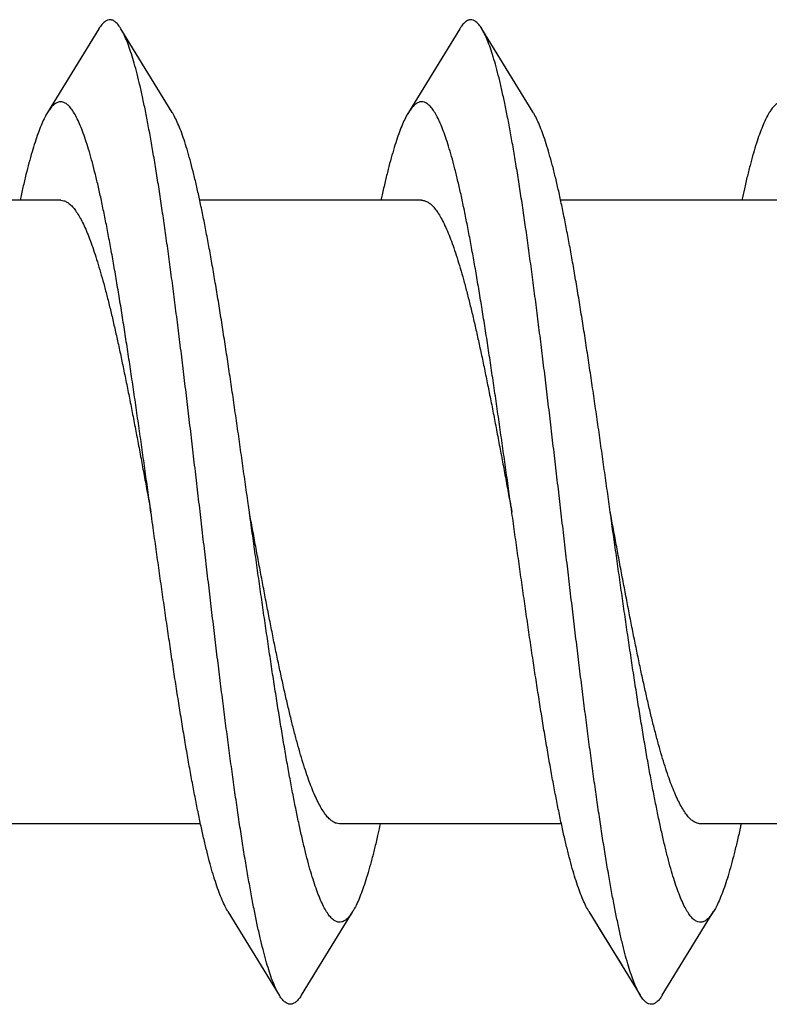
# Model space of a CAD drawing. Header units: millimetres. Extents: x 160 to 318, y 73 to 291.
# Tile 99 of 129: x 263.981 to 264.438, y 239.087 to 239.687. Entities that reach past the tile are written whole.
import ezdxf

# ---------------------------------------------------------------- set-up
doc = ezdxf.new("R2010")
doc.units = ezdxf.units.MM
doc.header["$LTSCALE"] = 30.734
doc.layers.get('0').update_dxf_attribs({"linetype": 'CONTINUOUS'})

msp = doc.modelspace()

# ---------------------------------------------------------------- linework, layer by layer
at = {"color": 7, "linetype": 'Continuous'}
for p, q in [((264.02923, 239.68164), (263.99792, 239.63062)), ((264.07398, 239.63062), (264.04268, 239.68164)), ((264.24923, 239.68164), (264.21792, 239.63062)), ((264.29398, 239.63062), (264.26268, 239.68164)), ((264.00595, 239.57716), (263.87072, 239.57716)), ((264.22595, 239.57716), (264.09072, 239.57716)), ((264.44595, 239.57716), (264.31072, 239.57716)), ((264.09118, 239.19716), (263.95595, 239.19716)), ((264.31118, 239.19716), (264.17595, 239.19716)), ((264.53118, 239.19716), (264.39595, 239.19716)), ((264.10792, 239.14371), (264.13923, 239.09268)), ((264.15268, 239.09268), (264.18398, 239.14371)), ((264.32792, 239.14371), (264.35923, 239.09268)), ((264.32792, 239.14371), (264.33713, 239.12874)), ((264.37268, 239.09268), (264.40398, 239.14371)), ((264.33713, 239.12874), (264.34814, 239.11079))]:
    msp.add_line(p, q, dxfattribs=at)
for points, knots in [([(264.04268, 239.68164), (264.04233, 239.68221), (264.04147, 239.68352), (264.04, 239.68529), (264.03822, 239.68667), (264.03634, 239.68729), (264.03443, 239.68702), (264.03261, 239.68592), (264.03086, 239.68412), (264.02979, 239.68257), (264.02925, 239.68168), (264.02923, 239.68164)], [0, 0, 0, 0, 0.00200881, 0.00468921, 0.00686051, 0.00869203, 0.0104612, 0.01246958, 0.01493263, 0.01796495, 0.01808072, 0.01808072, 0.01808072, 0.01808072]), ([(264.26268, 239.68164), (264.26266, 239.68168), (264.26211, 239.68257), (264.26105, 239.68412), (264.25929, 239.68592), (264.25748, 239.68702), (264.25557, 239.68729), (264.25369, 239.68667), (264.25191, 239.68529), (264.25044, 239.68352), (264.24957, 239.68221), (264.24922, 239.68164)], [0, 0, 0, 0, 0.00011531, 0.00314836, 0.00561088, 0.00761969, 0.00938854, 0.01122038, 0.01339138, 0.01607212, 0.01808072, 0.01808072, 0.01808072, 0.01808072]), ([(264.06262, 239.60428), (264.06205, 239.60765), (264.06091, 239.6142), (264.05916, 239.62372), (264.05742, 239.63264), (264.05567, 239.64095), (264.05392, 239.64863), (264.05217, 239.65565), (264.05043, 239.66199), (264.04869, 239.66765), (264.04695, 239.67261), (264.04521, 239.67686), (264.04377, 239.67978), (264.0429, 239.68128), (264.04268, 239.68164)], [0, 0, 0, 0, 0.01024734, 0.01993373, 0.02903549, 0.03753416, 0.04540875, 0.05264608, 0.05922954, 0.0651521, 0.07040432, 0.07498851, 0.07890906, 0.0801814, 0.0801814, 0.0801814, 0.0801814]), ([(264.35923, 239.09268), (264.35919, 239.09275), (264.3585, 239.09387), (264.35721, 239.09634), (264.35548, 239.10037), (264.35374, 239.10511), (264.352, 239.11056), (264.35025, 239.1167), (264.34851, 239.12352), (264.34676, 239.131), (264.34501, 239.13912), (264.34326, 239.14787), (264.34152, 239.15721), (264.33977, 239.16713), (264.33802, 239.17761), (264.33627, 239.1886), (264.33451, 239.2001), (264.33276, 239.21207), (264.33101, 239.22447), (264.32926, 239.23728), (264.32751, 239.25048), (264.32576, 239.26401), (264.32401, 239.27785), (264.32225, 239.29197), (264.3205, 239.30632), (264.31875, 239.32088), (264.317, 239.3356), (264.31525, 239.35046), (264.31349, 239.3654), (264.31174, 239.3804), (264.30999, 239.39542), (264.30824, 239.41042), (264.30648, 239.42536), (264.30473, 239.4402), (264.30298, 239.45491), (264.30123, 239.46945), (264.29948, 239.48378), (264.29772, 239.49787), (264.29597, 239.51169), (264.29422, 239.52519), (264.29247, 239.53834), (264.29072, 239.55111), (264.28897, 239.56348), (264.28721, 239.5754), (264.28546, 239.58685), (264.28371, 239.59779), (264.28196, 239.60821), (264.28021, 239.61808), (264.27846, 239.62736), (264.27672, 239.63604), (264.27497, 239.6441), (264.27322, 239.65152), (264.27148, 239.65827), (264.26973, 239.66434), (264.26799, 239.66972), (264.26625, 239.67439), (264.26453, 239.67832), (264.2633, 239.68063), (264.26268, 239.68164)], [0, 0, 0, 0, 0.000222, 0.0039474, 0.0083312, 0.013383, 0.0191047, 0.0254912, 0.0325331, 0.0402188, 0.0485313, 0.0574552, 0.0669673, 0.07705, 0.0876748, 0.0988221, 0.1104588, 0.122564, 0.1351006, 0.1480462, 0.1613605, 0.1750198, 0.1889813, 0.20322, 0.2176913, 0.2323689, 0.2472073, 0.2621786, 0.2772375, 0.2923543, 0.3074849, 0.3225974, 0.3376499, 0.3526085, 0.3674342, 0.3820908, 0.3965429, 0.4107528, 0.4246886, 0.4383118, 0.451594, 0.4644967, 0.4769949, 0.4890512, 0.5006435, 0.5117366, 0.5223112, 0.5323351, 0.5417918, 0.5506532, 0.5589056, 0.566526, 0.5735041, 0.5798235, 0.585479, 0.5904633, 0.5947809, 0.5983264, 0.5983264, 0.5983264, 0.5983264]), ([(264.03262, 239.5681), (264.03202, 239.57104), (264.03083, 239.57675), (264.029, 239.58503), (264.02716, 239.59277), (264.02533, 239.59994), (264.0235, 239.60652), (264.02167, 239.6125), (264.01984, 239.61786), (264.01801, 239.62258), (264.01619, 239.62666), (264.01436, 239.63009), (264.01254, 239.63286), (264.01071, 239.63497), (264.00885, 239.63643), (264.00692, 239.63719), (264.00495, 239.63719), (264.00303, 239.63641), (264.00117, 239.63495), (263.99945, 239.63295), (263.99841, 239.63141), (263.99792, 239.63062)], [0, 0, 0, 0, 0.00900227, 0.01749275, 0.0254496, 0.03285583, 0.03969291, 0.04594962, 0.05161281, 0.05667874, 0.06114354, 0.06501629, 0.06831285, 0.07107338, 0.07336874, 0.07533242, 0.07717214, 0.07913956, 0.08144123, 0.08420963, 0.08700442, 0.08700442, 0.08700442, 0.08700442]), ([(264.28095, 239.38716), (264.28036, 239.39136), (264.27916, 239.39993), (264.27735, 239.41284), (264.27551, 239.42586), (264.27368, 239.43876), (264.27184, 239.45153), (264.27, 239.46412), (264.26816, 239.47649), (264.26633, 239.48862), (264.26449, 239.50047), (264.26265, 239.51201), (264.26082, 239.5232), (264.25898, 239.53402), (264.25714, 239.54443), (264.25531, 239.55441), (264.25347, 239.56392), (264.25164, 239.57295), (264.2498, 239.58146), (264.24797, 239.58944), (264.24614, 239.59686), (264.2443, 239.60371), (264.24247, 239.60995), (264.24064, 239.61559), (264.23881, 239.62059), (264.23699, 239.62496), (264.23516, 239.62867), (264.23334, 239.63173), (264.23151, 239.63413), (264.22967, 239.63587), (264.22778, 239.63695), (264.22582, 239.63729), (264.22386, 239.63684), (264.22198, 239.63567), (264.22014, 239.63384), (264.21883, 239.63205), (264.2181, 239.6309), (264.21792, 239.63062)], [0, 0, 0, 0, 0.012724, 0.0259523, 0.0391069, 0.0521587, 0.0650666, 0.0778007, 0.0903227, 0.1026019, 0.1146031, 0.1262952, 0.1376471, 0.1486273, 0.1592089, 0.1693612, 0.1790612, 0.18828, 0.1969985, 0.2051907, 0.2128416, 0.219929, 0.2264427, 0.2323662, 0.2376954, 0.2424227, 0.2465543, 0.2500996, 0.2530892, 0.255576, 0.2576644, 0.259528, 0.2614098, 0.2635441, 0.2660965, 0.2691598, 0.270168, 0.270168, 0.270168, 0.270168]), ([(264.50095, 239.38716), (264.50063, 239.38945), (264.4997, 239.3961), (264.49816, 239.40711), (264.49632, 239.42016), (264.49448, 239.43312), (264.49264, 239.44595), (264.49081, 239.45862), (264.48897, 239.4711), (264.48713, 239.48334), (264.4853, 239.49531), (264.48346, 239.50699), (264.48162, 239.51834), (264.47979, 239.52932), (264.47795, 239.53991), (264.47611, 239.55009), (264.47428, 239.55981), (264.47244, 239.56905), (264.47061, 239.57779), (264.46877, 239.58601), (264.46694, 239.59368), (264.46511, 239.60078), (264.46327, 239.60729), (264.46144, 239.61319), (264.45962, 239.61847), (264.45779, 239.62312), (264.45596, 239.62712), (264.45414, 239.63047), (264.45232, 239.63316), (264.45048, 239.63519), (264.44862, 239.63656), (264.44668, 239.63723), (264.44471, 239.63713), (264.44279, 239.63627), (264.44094, 239.63472), (264.43932, 239.63276), (264.43835, 239.63131), (264.43792, 239.63062)], [0, 0, 0, 0, 0.0069124, 0.0201591, 0.0333501, 0.0464513, 0.059427, 0.0722411, 0.084861, 0.0972498, 0.109378, 0.1212083, 0.1327144, 0.1438598, 0.1546211, 0.1649634, 0.1748664, 0.1842977, 0.1932397, 0.2016638, 0.2095556, 0.2168909, 0.2236589, 0.2298414, 0.2354329, 0.2404234, 0.244816, 0.2486155, 0.2518444, 0.2545421, 0.2567887, 0.2587238, 0.2605663, 0.2625647, 0.2649187, 0.2677497, 0.2701682, 0.2701682, 0.2701682, 0.2701682]), ([(263.99792, 239.63062), (263.99783, 239.63047), (263.99707, 239.62922), (263.99569, 239.62661), (263.99386, 239.62252), (263.99204, 239.61778), (263.99021, 239.61241), (263.98838, 239.60642), (263.98654, 239.59983), (263.98471, 239.59265), (263.98291, 239.58503), (263.98175, 239.5798), (263.98118, 239.57716)], [0, 0, 0, 0, 0.00051097, 0.00439282, 0.00886672, 0.01394201, 0.0196142, 0.02588015, 0.03272582, 0.04014095, 0.04810578, 0.05620951, 0.05620951, 0.05620951, 0.05620951]), ([(264.09262, 239.5681), (264.09202, 239.57104), (264.09083, 239.57675), (264.089, 239.58503), (264.08716, 239.59277), (264.08533, 239.59994), (264.0835, 239.60652), (264.08167, 239.6125), (264.07984, 239.61786), (264.07801, 239.62258), (264.07619, 239.62666), (264.07481, 239.62926), (264.07406, 239.63049), (264.07398, 239.63062)], [0, 0, 0, 0, 0.00900227, 0.01749275, 0.0254496, 0.03285583, 0.03969291, 0.04594962, 0.05161281, 0.05667874, 0.06114354, 0.06501629, 0.06547208, 0.06547208, 0.06547208, 0.06547208]), ([(264.21792, 239.63062), (264.21746, 239.62988), (264.21634, 239.62789), (264.21466, 239.62439), (264.21284, 239.61994), (264.21101, 239.61484), (264.20918, 239.60912), (264.20735, 239.60279), (264.20552, 239.59587), (264.20368, 239.58837), (264.20225, 239.58207), (264.20142, 239.57827), (264.20118, 239.57716)], [0, 0, 0, 0, 0.00261883, 0.00683149, 0.01164317, 0.01705393, 0.02306083, 0.02965377, 0.03682108, 0.04454729, 0.05281413, 0.05620951, 0.05620951, 0.05620951, 0.05620951]), ([(264.34095, 239.38716), (264.34036, 239.39136), (264.33916, 239.39993), (264.33735, 239.41284), (264.33551, 239.42586), (264.33368, 239.43876), (264.33184, 239.45153), (264.33, 239.46412), (264.32816, 239.47649), (264.32633, 239.48862), (264.32449, 239.50047), (264.32265, 239.51201), (264.32082, 239.5232), (264.31898, 239.53402), (264.31714, 239.54443), (264.31531, 239.55441), (264.31347, 239.56392), (264.31164, 239.57295), (264.3098, 239.58146), (264.30797, 239.58944), (264.30614, 239.59686), (264.3043, 239.60371), (264.30247, 239.60995), (264.30064, 239.61559), (264.29881, 239.62059), (264.29699, 239.62496), (264.29538, 239.62823), (264.29435, 239.63003), (264.29398, 239.63062)], [0, 0, 0, 0, 0.012724, 0.0259523, 0.0391069, 0.0521587, 0.0650666, 0.0778007, 0.0903227, 0.1026019, 0.1146031, 0.1262952, 0.1376471, 0.1486273, 0.1592089, 0.1693612, 0.1790612, 0.18828, 0.1969985, 0.2051907, 0.2128416, 0.219929, 0.2264427, 0.2323662, 0.2376954, 0.2424227, 0.2465543, 0.2486359, 0.2486359, 0.2486359, 0.2486359]), ([(264.43792, 239.63062), (264.43776, 239.63035), (264.43692, 239.62894), (264.43546, 239.62614), (264.43364, 239.62197), (264.43181, 239.61715), (264.42998, 239.61171), (264.42815, 239.60564), (264.42632, 239.59898), (264.42449, 239.59173), (264.42276, 239.58439), (264.42168, 239.57947), (264.42118, 239.57716)], [0, 0, 0, 0, 0.00095758, 0.00491117, 0.00945938, 0.01460801, 0.02035399, 0.02669184, 0.03360836, 0.04109234, 0.0491235, 0.05620924, 0.05620924, 0.05620924, 0.05620924]), ([(264.13922, 239.09268), (264.13881, 239.09336), (264.13776, 239.09525), (264.13617, 239.09867), (264.13443, 239.10313), (264.13269, 239.1083), (264.13095, 239.11417), (264.12921, 239.12072), (264.12746, 239.12793), (264.12571, 239.1358), (264.12396, 239.1443), (264.12222, 239.1534), (264.12047, 239.1631), (264.11872, 239.17335), (264.11697, 239.18414), (264.11521, 239.19544), (264.11346, 239.20723), (264.11171, 239.21946), (264.10996, 239.23211), (264.10821, 239.24516), (264.10646, 239.25856), (264.10471, 239.27228), (264.10295, 239.28629), (264.1012, 239.30055), (264.09945, 239.31503), (264.0977, 239.3297), (264.09595, 239.3445), (264.09419, 239.35942), (264.09244, 239.3744), (264.09069, 239.38942), (264.08894, 239.40443), (264.08718, 239.41939), (264.08543, 239.43428), (264.08368, 239.44905), (264.08193, 239.46366), (264.08018, 239.47808), (264.07842, 239.49227), (264.07667, 239.5062), (264.07492, 239.51983), (264.07317, 239.53312), (264.07142, 239.54605), (264.06967, 239.55858), (264.06792, 239.57068), (264.06616, 239.58233), (264.06441, 239.59348), (264.06322, 239.60074), (264.06262, 239.60428)], [0, 0, 0, 0, 0.0023795, 0.0064987, 0.0112819, 0.0167368, 0.0228571, 0.0296394, 0.0370679, 0.0451331, 0.0538132, 0.063094, 0.0729497, 0.083362, 0.0943021, 0.1057476, 0.1176679, 0.1300363, 0.1428216, 0.1559926, 0.1695181, 0.1833624, 0.1974952, 0.2118767, 0.2264774, 0.2412544, 0.2561787, 0.271205, 0.2863053, 0.3014325, 0.3165591, 0.3316375, 0.3466407, 0.3615212, 0.3762524, 0.390788, 0.4051015, 0.4191486, 0.4329032, 0.4463237, 0.4593839, 0.4720461, 0.4842841, 0.4960644, 0.5073612, 0.5181459, 0.5181459, 0.5181459, 0.5181459]), ([(264.00595, 239.57716), (264.00659, 239.57716), (264.00794, 239.57696), (264.00989, 239.57606), (264.0118, 239.57461), (264.01371, 239.57261), (264.0156, 239.57008), (264.0175, 239.56702), (264.01939, 239.56343), (264.02128, 239.55932), (264.02318, 239.55471), (264.02508, 239.5496), (264.02697, 239.54402), (264.02887, 239.53797), (264.03077, 239.53147), (264.032, 239.52698), (264.03262, 239.52467)], [0, 0, 0, 0, 0.00192449, 0.00400842, 0.00637364, 0.00910128, 0.01224885, 0.015844, 0.01989643, 0.02441563, 0.02940711, 0.03485916, 0.04075707, 0.04710273, 0.05387853, 0.06105817, 0.06105817, 0.06105817, 0.06105817]), ([(264.22595, 239.57716), (264.22661, 239.57716), (264.228, 239.57694), (264.23002, 239.57599), (264.23199, 239.57444), (264.23395, 239.57232), (264.2359, 239.56963), (264.23785, 239.56639), (264.2398, 239.56258), (264.24175, 239.55823), (264.24371, 239.55334), (264.24567, 239.54792), (264.24762, 239.542), (264.24958, 239.5356), (264.25154, 239.52873), (264.2535, 239.52141), (264.25546, 239.51367), (264.25742, 239.50553), (264.25938, 239.49703), (264.26134, 239.48817), (264.2633, 239.479), (264.26526, 239.46954), (264.26722, 239.45982), (264.26918, 239.44987), (264.27114, 239.43972), (264.27311, 239.42941), (264.27507, 239.41897), (264.27703, 239.40842), (264.27899, 239.39781), (264.2803, 239.39071), (264.28095, 239.38716)], [0, 0, 0, 0, 0.0019858, 0.0041469, 0.006615, 0.0094743, 0.0127785, 0.0165592, 0.0208308, 0.0255989, 0.0308644, 0.0366279, 0.0428716, 0.0495713, 0.0567153, 0.0643008, 0.0722971, 0.0806688, 0.0894013, 0.0984851, 0.1078806, 0.117545, 0.1274638, 0.1376222, 0.1479749, 0.1584744, 0.1691042, 0.1798485, 0.1906586, 0.2014869, 0.2014869, 0.2014869, 0.2014869]), ([(264.06095, 239.38716), (264.06071, 239.38891), (264.05985, 239.39502), (264.05838, 239.4055), (264.05655, 239.41856), (264.05471, 239.43153), (264.05287, 239.44438), (264.05103, 239.45707), (264.0492, 239.46957), (264.04736, 239.48184), (264.04552, 239.49385), (264.04368, 239.50557), (264.04185, 239.51696), (264.04001, 239.52799), (264.03817, 239.53863), (264.03634, 239.54886), (264.0345, 239.55864), (264.03325, 239.565), (264.03262, 239.5681)], [0, 0, 0, 0, 0.0052818, 0.0185295, 0.031732, 0.0448438, 0.0578387, 0.0706728, 0.0833199, 0.0957378, 0.1079006, 0.1197689, 0.1313167, 0.1425083, 0.153318, 0.1637141, 0.1736717, 0.1831635, 0.1831635, 0.1831635, 0.1831635]), ([(264.12095, 239.38716), (264.12071, 239.38891), (264.11985, 239.39502), (264.11838, 239.4055), (264.11655, 239.41856), (264.11471, 239.43153), (264.11287, 239.44438), (264.11103, 239.45707), (264.1092, 239.46957), (264.10736, 239.48184), (264.10552, 239.49385), (264.10368, 239.50557), (264.10185, 239.51696), (264.10001, 239.52799), (264.09817, 239.53863), (264.09634, 239.54886), (264.0945, 239.55864), (264.09325, 239.565), (264.09262, 239.5681)], [0, 0, 0, 0, 0.0052818, 0.0185295, 0.031732, 0.0448438, 0.0578387, 0.0706728, 0.0833199, 0.0957378, 0.1079006, 0.1197689, 0.1313167, 0.1425083, 0.153318, 0.1637141, 0.1736717, 0.1831635, 0.1831635, 0.1831635, 0.1831635]), ([(264.03262, 239.52467), (264.03328, 239.52219), (264.0346, 239.51709), (264.03654, 239.50923), (264.03847, 239.501), (264.0404, 239.49243), (264.04234, 239.48353), (264.04427, 239.47433), (264.04621, 239.46486), (264.04814, 239.45517), (264.05008, 239.44526), (264.05201, 239.43517), (264.05395, 239.42494), (264.05588, 239.41459), (264.05782, 239.40416), (264.05951, 239.39501), (264.06055, 239.38933), (264.06095, 239.38716)], [0, 0, 0, 0, 0.0077059, 0.0158091, 0.024276, 0.0330696, 0.0421819, 0.0515953, 0.0612692, 0.0711607, 0.0812617, 0.0915504, 0.1019817, 0.1125098, 0.1231268, 0.1338074, 0.1404301, 0.1404301, 0.1404301, 0.1404301]), ([(264.10792, 239.14371), (264.10731, 239.1447), (264.10605, 239.14699), (264.10426, 239.15086), (264.10244, 239.15545), (264.10061, 239.16068), (264.09878, 239.16654), (264.09695, 239.173), (264.09511, 239.18005), (264.09328, 239.18768), (264.09145, 239.19585), (264.08961, 239.20455), (264.08778, 239.21376), (264.08594, 239.22344), (264.0841, 239.23357), (264.08227, 239.24413), (264.08043, 239.25509), (264.07859, 239.26641), (264.07676, 239.27806), (264.07492, 239.29001), (264.07308, 239.30223), (264.07125, 239.31469), (264.06941, 239.32734), (264.06757, 239.34016), (264.06573, 239.35312), (264.0639, 239.36616), (264.0623, 239.37752), (264.06132, 239.38453), (264.06095, 239.38716)], [0, 0, 0, 0, 0.0034914, 0.0078345, 0.012778, 0.0183196, 0.0244563, 0.0311759, 0.0384675, 0.0463134, 0.0546968, 0.0635966, 0.0729904, 0.0828553, 0.0931639, 0.103892, 0.1150076, 0.1264858, 0.1382907, 0.1503967, 0.1627646, 0.1753685, 0.1881664, 0.2011324, 0.2142222, 0.2274101, 0.2406505, 0.2486356, 0.2486356, 0.2486356, 0.2486356]), ([(264.17595, 239.19716), (264.1753, 239.19716), (264.17393, 239.19738), (264.17195, 239.19831), (264.16999, 239.19981), (264.16806, 239.20187), (264.16613, 239.20449), (264.16421, 239.20766), (264.16228, 239.21138), (264.16035, 239.21562), (264.15842, 239.22039), (264.15649, 239.22567), (264.15456, 239.23144), (264.15263, 239.23769), (264.1507, 239.24439), (264.14877, 239.25154), (264.14684, 239.25909), (264.1449, 239.26704), (264.14297, 239.27535), (264.14103, 239.28401), (264.1391, 239.29298), (264.13717, 239.30224), (264.13523, 239.31176), (264.1333, 239.32152), (264.13136, 239.33147), (264.12943, 239.34159), (264.12749, 239.35186), (264.12556, 239.36223), (264.12362, 239.37268), (264.12209, 239.381), (264.1212, 239.38583), (264.12095, 239.38716)], [0, 0, 0, 0, 0.0019583, 0.0040849, 0.0065073, 0.0093074, 0.012542, 0.016245, 0.0204268, 0.0250855, 0.0302284, 0.0358554, 0.041949, 0.0484866, 0.0554663, 0.062876, 0.0706856, 0.0788633, 0.0874072, 0.0962936, 0.1054844, 0.1149435, 0.1246697, 0.1346298, 0.1447801, 0.1550849, 0.1655422, 0.1761116, 0.1867461, 0.1974137, 0.2014875, 0.2014875, 0.2014875, 0.2014875]), ([(264.18398, 239.14371), (264.1836, 239.14309), (264.18268, 239.14169), (264.18111, 239.13976), (264.17926, 239.13816), (264.17735, 239.13724), (264.17538, 239.13707), (264.17344, 239.13769), (264.17157, 239.139), (264.16974, 239.14098), (264.16791, 239.14362), (264.16609, 239.14691), (264.16426, 239.15086), (264.16244, 239.15545), (264.16061, 239.16068), (264.15878, 239.16654), (264.15695, 239.173), (264.15511, 239.18005), (264.15328, 239.18768), (264.15145, 239.19585), (264.14961, 239.20455), (264.14778, 239.21376), (264.14594, 239.22344), (264.1441, 239.23357), (264.14227, 239.24413), (264.14043, 239.25509), (264.13859, 239.26641), (264.13676, 239.27806), (264.13492, 239.29001), (264.13308, 239.30223), (264.13125, 239.31469), (264.12941, 239.32734), (264.12757, 239.34016), (264.12573, 239.35312), (264.1239, 239.36616), (264.1223, 239.37752), (264.12132, 239.38453), (264.12095, 239.38716)], [0, 0, 0, 0, 0.0021664, 0.00504, 0.0074284, 0.0094497, 0.0112952, 0.0132144, 0.0154289, 0.0180873, 0.0212705, 0.025024, 0.0293671, 0.0343106, 0.0398522, 0.0459889, 0.0527085, 0.0600001, 0.067846, 0.0762294, 0.0851292, 0.094523, 0.1043879, 0.1146965, 0.1254246, 0.1365402, 0.1480184, 0.1598233, 0.1719293, 0.1842972, 0.1969011, 0.209699, 0.2226649, 0.2357548, 0.2489427, 0.2621831, 0.2701682, 0.2701682, 0.2701682, 0.2701682]), ([(264.32792, 239.14371), (264.32761, 239.14421), (264.32663, 239.1459), (264.32506, 239.14905), (264.32324, 239.15336), (264.32141, 239.15831), (264.31958, 239.1639), (264.31775, 239.17009), (264.31592, 239.17689), (264.31408, 239.18426), (264.31225, 239.1922), (264.31042, 239.20067), (264.30858, 239.20966), (264.30674, 239.21914), (264.30491, 239.22908), (264.30307, 239.23945), (264.30124, 239.25024), (264.2994, 239.2614), (264.29756, 239.27291), (264.29573, 239.28473), (264.29389, 239.29684), (264.29205, 239.3092), (264.29021, 239.32177), (264.28838, 239.33453), (264.28654, 239.34742), (264.2847, 239.36043), (264.28286, 239.37351), (264.28161, 239.38243), (264.28098, 239.38699), (264.28095, 239.38716)], [0, 0, 0, 0, 0.0017743, 0.0058571, 0.0105369, 0.0158167, 0.0216933, 0.0281591, 0.0352013, 0.0428069, 0.0509563, 0.0596331, 0.0688121, 0.0784746, 0.0885906, 0.0991396, 0.1100872, 0.1214119, 0.1330755, 0.1450553, 0.1573104, 0.169817, 0.182532, 0.1954306, 0.2084684, 0.2216197, 0.2348395, 0.2481011, 0.248636, 0.248636, 0.248636, 0.248636]), ([(264.39595, 239.19716), (264.39529, 239.19716), (264.3939, 239.19738), (264.39189, 239.19834), (264.38991, 239.19989), (264.38795, 239.20201), (264.386, 239.20469), (264.38405, 239.20794), (264.3821, 239.21175), (264.38015, 239.2161), (264.3782, 239.22099), (264.37624, 239.22641), (264.37428, 239.23233), (264.37232, 239.23873), (264.37037, 239.2456), (264.36841, 239.25292), (264.36645, 239.26066), (264.36449, 239.26879), (264.36253, 239.2773), (264.36057, 239.28616), (264.3586, 239.29533), (264.35664, 239.30479), (264.35468, 239.31451), (264.35272, 239.32446), (264.35076, 239.33461), (264.3488, 239.34492), (264.34684, 239.35536), (264.34488, 239.36591), (264.34291, 239.37652), (264.34161, 239.38361), (264.34095, 239.38716)], [0, 0, 0, 0, 0.0019858, 0.0041469, 0.006615, 0.0094744, 0.0127785, 0.0165592, 0.0208308, 0.0255989, 0.0308644, 0.0366279, 0.0428716, 0.0495713, 0.0567153, 0.0643008, 0.072297, 0.0806687, 0.0894013, 0.0984855, 0.1078815, 0.1175468, 0.127465, 0.1376235, 0.1479768, 0.1584776, 0.1691063, 0.1798503, 0.1906609, 0.2014869, 0.2014869, 0.2014869, 0.2014869]), ([(264.40398, 239.14371), (264.40385, 239.1435), (264.40317, 239.14242), (264.40192, 239.14067), (264.40008, 239.13878), (264.3982, 239.13756), (264.39625, 239.13705), (264.39428, 239.13732), (264.39238, 239.13834), (264.39054, 239.14003), (264.38871, 239.14238), (264.38689, 239.14538), (264.38506, 239.14905), (264.38324, 239.15336), (264.38141, 239.15831), (264.37958, 239.1639), (264.37775, 239.17009), (264.37592, 239.17689), (264.37408, 239.18426), (264.37225, 239.1922), (264.37042, 239.20067), (264.36858, 239.20966), (264.36674, 239.21914), (264.36491, 239.22908), (264.36307, 239.23945), (264.36124, 239.25024), (264.3594, 239.2614), (264.35756, 239.27291), (264.35573, 239.28473), (264.35389, 239.29684), (264.35205, 239.3092), (264.35021, 239.32177), (264.34838, 239.33453), (264.34654, 239.34742), (264.3447, 239.36043), (264.34286, 239.37351), (264.34161, 239.38243), (264.34098, 239.38699), (264.34095, 239.38716)], [0, 0, 0, 0, 0.000736, 0.0038442, 0.0064343, 0.008598, 0.0104917, 0.0123478, 0.0144098, 0.0168604, 0.0198062, 0.0233062, 0.027389, 0.0320689, 0.0373486, 0.0432253, 0.049691, 0.0567332, 0.0643388, 0.0724882, 0.081165, 0.090344, 0.1000065, 0.1101225, 0.1206715, 0.1316191, 0.1429438, 0.1546074, 0.1665872, 0.1788424, 0.1913489, 0.2040639, 0.2169625, 0.2300004, 0.2431516, 0.2563714, 0.269633, 0.2701679, 0.2701679, 0.2701679, 0.2701679]), ([(264.20072, 239.19716), (264.20027, 239.19507), (264.19923, 239.19036), (264.19757, 239.18321), (264.19573, 239.17591), (264.1939, 239.1692), (264.19207, 239.16309), (264.19024, 239.15759), (264.18841, 239.15272), (264.18659, 239.1485), (264.18509, 239.14557), (264.1842, 239.14406), (264.18398, 239.14371)], [0, 0, 0, 0, 0.00641353, 0.01448846, 0.02201744, 0.02898, 0.03536549, 0.04115899, 0.04635664, 0.05095255, 0.05495441, 0.05620923, 0.05620923, 0.05620923, 0.05620923]), ([(264.42072, 239.19716), (264.42053, 239.19628), (264.41975, 239.19269), (264.41837, 239.18659), (264.41654, 239.17904), (264.4147, 239.17207), (264.41287, 239.16569), (264.41104, 239.15992), (264.40921, 239.15478), (264.40739, 239.15027), (264.40567, 239.14664), (264.4045, 239.14454), (264.40398, 239.14371)], [0, 0, 0, 0, 0.00270506, 0.01101364, 0.01878543, 0.02599708, 0.03263828, 0.03869149, 0.04415196, 0.04901079, 0.05327273, 0.05620921, 0.05620921, 0.05620921, 0.05620921]), ([(264.15268, 239.09268), (264.15249, 239.09237), (264.15178, 239.09126), (264.15052, 239.08959), (264.14876, 239.088), (264.14691, 239.08714), (264.14499, 239.08714), (264.14314, 239.088), (264.14138, 239.08959), (264.14012, 239.09126), (264.13941, 239.09237), (264.13922, 239.09268)], [0, 0, 0, 0, 0.00108985, 0.00394383, 0.00625415, 0.00816345, 0.0099176, 0.01182694, 0.01413716, 0.01699134, 0.01808101, 0.01808101, 0.01808101, 0.01808101]), ([(264.37268, 239.09268), (264.37228, 239.09203), (264.37137, 239.09066), (264.36982, 239.08887), (264.36803, 239.08756), (264.36615, 239.08703), (264.36424, 239.08739), (264.36243, 239.08855), (264.36074, 239.09038), (264.35972, 239.09187), (264.35923, 239.09268)], [0, 0, 0, 0, 0.00230222, 0.00492754, 0.00705478, 0.00886668, 0.01064648, 0.0126931, 0.01520852, 0.01808088, 0.01808088, 0.01808088, 0.01808088])]:
    msp.add_open_spline(points, degree=3, knots=knots, dxfattribs=at)

doc.saveas('drawing.dxf')
